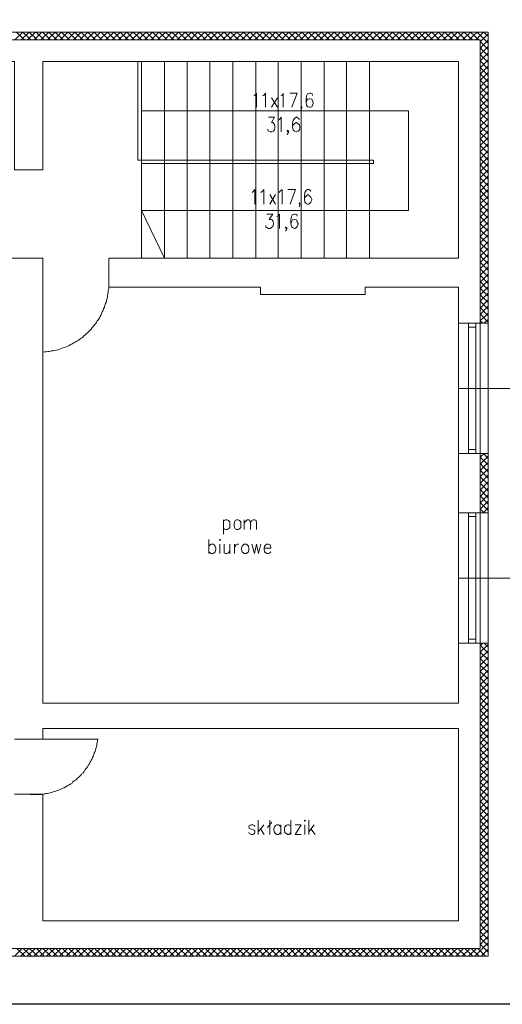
# Model space of a CAD drawing. Header units: centimetres. Extents: x -16053 to 7031, y -7778 to 254.
# Tile 196 of 256: x 361 to 1029, y -6457 to -5095. Entities that reach past the tile are written whole.
import ezdxf

# ---------------------------------------------------------------- set-up
doc = ezdxf.new("R2010")
doc.units = ezdxf.units.CM
doc.header["$MEASUREMENT"] = 0
doc.layers.add('konstrukcja', color=250, linetype='CONTINUOUS', lineweight=15)
doc.layers.add('OPISY ELEKTRYCZNE', color=120, linetype='CONTINUOUS')

msp = doc.modelspace()

# ---------------------------------------------------------------- linework, layer by layer
at = {"layer": 'konstrukcja', "linetype": 'Continuous'}
for points in [[(998.033, -5112.309), (1009.209, -5112.309), (1009.209, -6390.544), (-1343.732, -6390.544), (-1343.732, -5112.309), (-1333.144, -5112.309), (998.033, -5112.309), (1009.209, -5112.309)], [(353.915, -5122.897), (365.091, -5112.309)], [(367.444, -5122.897), (356.268, -5112.309)], [(362.739, -5122.897), (373.915, -5112.309)], [(376.268, -5122.897), (365.091, -5112.309)], [(371.562, -5122.897), (382.739, -5112.309)], [(385.091, -5122.897), (373.915, -5112.309)], [(380.974, -5122.897), (391.562, -5112.309)], [(394.503, -5122.897), (383.327, -5112.309)], [(389.797, -5122.897), (400.974, -5112.309)], [(403.327, -5122.897), (392.15, -5112.309)], [(399.209, -5122.897), (409.797, -5112.309)], [(412.15, -5122.897), (400.974, -5112.309)], [(408.033, -5122.897), (418.621, -5112.309)], [(420.974, -5122.897), (409.797, -5112.309)], [(416.856, -5122.897), (427.444, -5112.309)], [(429.797, -5122.897), (418.621, -5112.309)], [(426.268, -5122.897), (436.856, -5112.309)], [(439.209, -5122.897), (428.033, -5112.309)], [(435.091, -5122.897), (445.68, -5112.309)], [(448.033, -5122.897), (436.856, -5112.309)], [(443.915, -5122.897), (455.091, -5112.309)], [(456.856, -5122.897), (445.68, -5112.309)], [(452.739, -5122.897), (463.915, -5112.309)], [(465.68, -5122.897), (455.091, -5112.309)], [(461.562, -5122.897), (472.739, -5112.309)], [(474.503, -5122.897), (463.915, -5112.309)], [(470.974, -5122.897), (482.15, -5112.309)], [(483.915, -5122.897), (473.327, -5112.309)], [(479.797, -5122.897), (490.974, -5112.309)], [(492.739, -5122.897), (482.15, -5112.309)], [(488.621, -5122.897), (499.797, -5112.309)], [(501.562, -5122.897), (490.974, -5112.309)], [(497.444, -5122.897), (508.621, -5112.309)], [(510.974, -5122.897), (499.797, -5112.309)], [(506.268, -5122.897), (517.444, -5112.309)], [(519.797, -5122.897), (509.209, -5112.309)], [(515.68, -5122.897), (526.856, -5112.309)], [(529.209, -5122.897), (518.033, -5112.309)], [(524.503, -5122.897), (535.68, -5112.309)], [(538.033, -5122.897), (526.856, -5112.309)], [(533.327, -5122.897), (544.503, -5112.309)], [(546.856, -5122.897), (535.68, -5112.309)], [(542.739, -5122.897), (553.327, -5112.309)], [(555.68, -5122.897), (544.503, -5112.309)], [(551.562, -5122.897), (562.739, -5112.309)], [(565.091, -5122.897), (553.915, -5112.309)], [(560.974, -5122.897), (571.562, -5112.309)], [(573.915, -5122.897), (562.739, -5112.309)], [(569.797, -5122.897), (580.386, -5112.309)], [(582.739, -5122.897), (571.562, -5112.309)], [(578.621, -5122.897), (589.797, -5112.309)], [(591.562, -5122.897), (580.386, -5112.309)], [(587.444, -5122.897), (598.621, -5112.309)], [(600.386, -5122.897), (589.797, -5112.309)], [(596.856, -5122.897), (607.444, -5112.309)], [(609.797, -5122.897), (598.621, -5112.309)], [(605.68, -5122.897), (616.856, -5112.309)], [(618.621, -5122.897), (607.444, -5112.309)], [(614.503, -5122.897), (625.68, -5112.309)], [(627.444, -5122.897), (616.856, -5112.309)], [(623.327, -5122.897), (634.503, -5112.309)], [(636.268, -5122.897), (625.68, -5112.309)], [(632.15, -5122.897), (643.327, -5112.309)], [(645.68, -5122.897), (635.091, -5112.309)], [(641.562, -5122.897), (652.739, -5112.309)], [(654.503, -5122.897), (643.915, -5112.309)], [(650.386, -5122.897), (661.562, -5112.309)], [(663.915, -5122.897), (652.739, -5112.309)], [(659.209, -5122.897), (670.386, -5112.309)], [(672.739, -5122.897), (661.562, -5112.309)], [(668.033, -5122.897), (679.209, -5112.309)], [(681.562, -5122.897), (670.386, -5112.309)], [(677.444, -5122.897), (688.621, -5112.309)], [(690.974, -5122.897), (679.797, -5112.309)], [(686.268, -5122.897), (697.444, -5112.309)], [(699.797, -5122.897), (688.621, -5112.309)], [(695.68, -5122.897), (706.268, -5112.309)], [(708.621, -5122.897), (697.444, -5112.309)], [(704.503, -5122.897), (715.091, -5112.309)], [(717.444, -5122.897), (706.268, -5112.309)], [(713.327, -5122.897), (723.915, -5112.309)], [(726.268, -5122.897), (715.091, -5112.309)], [(722.739, -5122.897), (733.327, -5112.309)], [(735.68, -5122.897), (724.503, -5112.309)], [(731.562, -5122.897), (742.15, -5112.309)], [(744.503, -5122.897), (733.327, -5112.309)], [(740.386, -5122.897), (751.562, -5112.309)], [(753.327, -5122.897), (742.15, -5112.309)], [(749.209, -5122.897), (760.386, -5112.309)], [(762.15, -5122.897), (751.562, -5112.309)], [(758.033, -5122.897), (769.209, -5112.309)], [(771.562, -5122.897), (760.386, -5112.309)], [(767.444, -5122.897), (778.621, -5112.309)], [(780.386, -5122.897), (769.797, -5112.309)], [(776.268, -5122.897), (787.444, -5112.309)], [(789.209, -5122.897), (778.621, -5112.309)], [(785.091, -5122.897), (796.268, -5112.309)], [(798.033, -5122.897), (787.444, -5112.309)], [(793.915, -5122.897), (805.091, -5112.309)], [(807.444, -5122.897), (796.268, -5112.309)], [(803.327, -5122.897), (814.503, -5112.309)], [(816.268, -5122.897), (805.68, -5112.309)], [(812.15, -5122.897), (823.327, -5112.309)], [(825.68, -5122.897), (814.503, -5112.309)], [(820.974, -5122.897), (832.15, -5112.309)], [(834.503, -5122.897), (823.327, -5112.309)], [(829.797, -5122.897), (840.974, -5112.309)], [(843.327, -5122.897), (832.15, -5112.309)], [(839.209, -5122.897), (849.797, -5112.309)], [(852.15, -5122.897), (840.974, -5112.309)], [(848.033, -5122.897), (859.209, -5112.309)], [(861.562, -5122.897), (850.386, -5112.309)], [(857.444, -5122.897), (868.033, -5112.309)], [(870.386, -5122.897), (859.209, -5112.309)], [(866.268, -5122.897), (876.856, -5112.309)], [(879.209, -5122.897), (868.033, -5112.309)], [(875.091, -5122.897), (886.268, -5112.309)], [(888.033, -5122.897), (876.856, -5112.309)], [(883.915, -5122.897), (895.091, -5112.309)], [(897.444, -5122.897), (886.268, -5112.309)], [(893.327, -5122.897), (903.915, -5112.309)], [(906.268, -5122.897), (895.091, -5112.309)], [(902.15, -5122.897), (913.327, -5112.309)], [(915.091, -5122.897), (903.915, -5112.309)], [(910.974, -5122.897), (922.15, -5112.309)], [(923.915, -5122.897), (913.327, -5112.309)], [(919.797, -5122.897), (930.974, -5112.309)], [(932.739, -5122.897), (922.15, -5112.309)], [(929.209, -5122.897), (940.386, -5112.309)], [(942.15, -5122.897), (931.562, -5112.309)], [(938.033, -5122.897), (949.209, -5112.309)], [(950.974, -5122.897), (940.386, -5112.309)], [(946.856, -5122.897), (958.033, -5112.309)], [(960.386, -5122.897), (949.209, -5112.309)], [(955.68, -5122.897), (966.856, -5112.309)], [(969.209, -5122.897), (958.033, -5112.309)], [(964.503, -5122.897), (975.68, -5112.309)], [(978.033, -5122.897), (967.444, -5112.309)], [(973.915, -5122.897), (985.091, -5112.309)], [(987.444, -5122.897), (976.268, -5112.309)], [(982.739, -5122.897), (993.915, -5112.309)], [(996.268, -5122.897), (985.091, -5112.309)], [(992.15, -5122.897), (1002.739, -5112.309)], [(1009.209, -5127.603), (993.915, -5112.309)], [(998.033, -5125.838), (1009.209, -5114.662)], [(1009.209, -5118.191), (1002.739, -5112.309)], [(998.033, -5122.897), (159.797, -5122.897)], [(998.033, -5515.25), (998.033, -5122.897)], [(998.033, -5134.662), (1009.209, -5123.486)], [(1009.209, -5136.427), (998.033, -5125.25)], [(998.033, -5143.486), (1009.209, -5132.309)], [(1009.209, -5145.25), (998.033, -5134.074)], [(998.033, -5152.309), (1009.209, -5141.133)], [(1009.209, -5154.662), (998.033, -5143.486)], [(968.033, -5152.897), (392.739, -5152.897), (392.739, -5302.897), (353.327, -5302.897), (353.327, -5152.897), (159.797, -5152.897)], [(968.033, -5152.897), (968.033, -5425.25), (483.915, -5425.25), (483.915, -5465.25), (693.915, -5465.25), (693.915, -5475.25), (839.209, -5475.25), (839.209, -5465.25), (968.033, -5465.25), (968.033, -5515.25)], [(524.503, -5152.897), (524.503, -5289.368), (845.091, -5289.368), (529.209, -5289.368)], [(560.974, -5425.25), (529.209, -5425.25), (529.209, -5152.897)], [(592.739, -5425.25), (560.974, -5425.25), (560.974, -5152.897)], [(560.974, -5152.897), (560.974, -5289.368)], [(623.915, -5425.25), (592.739, -5425.25), (592.739, -5152.897)], [(655.68, -5425.25), (623.915, -5425.25), (623.915, -5152.897)], [(687.444, -5425.25), (655.68, -5425.25), (655.68, -5152.897)], [(718.621, -5425.25), (687.444, -5425.25), (687.444, -5152.897)], [(750.386, -5425.25), (718.621, -5425.25), (718.621, -5152.897)], [(782.15, -5425.25), (750.386, -5425.25), (750.386, -5152.897)], [(813.327, -5425.25), (782.15, -5425.25), (782.15, -5152.897)], [(845.091, -5152.897), (845.091, -5425.25), (813.327, -5425.25), (813.327, -5152.897)], [(998.033, -5161.721), (1009.209, -5150.544)], [(1009.209, -5163.486), (998.033, -5152.309)], [(998.033, -5170.544), (1009.209, -5159.368)], [(1009.209, -5172.309), (998.033, -5161.133)], [(998.033, -5179.368), (1009.209, -5168.191)], [(1009.209, -5181.133), (998.033, -5169.956)], [(998.033, -5188.191), (1009.209, -5177.015)], [(1009.209, -5189.956), (998.033, -5178.78)], [(998.033, -5197.015), (1009.209, -5186.427)], [(1009.209, -5199.368), (998.033, -5188.191)], [(685.091, -5200.544), (686.268, -5199.956), (688.621, -5197.015), (688.621, -5216.427)], [(696.856, -5200.544), (698.621, -5199.956), (700.974, -5197.015), (700.974, -5216.427)], [(722.15, -5200.544), (723.915, -5199.956), (725.68, -5197.015), (725.68, -5216.427)], [(734.503, -5197.015), (745.091, -5197.015), (737.444, -5216.427)], [(766.268, -5199.956), (765.68, -5197.603), (763.327, -5197.015), (762.15, -5197.015), (759.209, -5197.603), (758.033, -5200.544), (757.444, -5205.25), (757.444, -5209.956), (758.033, -5213.486), (759.209, -5215.838), (762.15, -5216.427), (762.739, -5216.427), (765.091, -5215.838), (766.268, -5213.486), (766.856, -5211.133), (766.856, -5209.956), (766.268, -5207.603), (765.091, -5205.25), (762.739, -5204.662), (762.15, -5204.662), (759.209, -5205.25), (758.033, -5207.603), (757.444, -5209.956)], [(998.033, -5206.427), (1009.209, -5195.25)], [(1009.209, -5208.191), (998.033, -5197.015)], [(709.209, -5216.427), (717.444, -5203.486)], [(717.444, -5216.427), (709.209, -5203.486)], [(751.562, -5215.838), (750.386, -5216.427), (749.797, -5215.838), (750.386, -5215.25), (751.562, -5215.838), (751.562, -5217.603), (750.386, -5219.368), (749.797, -5220.544)], [(998.033, -5215.25), (1009.209, -5204.662)], [(1009.209, -5217.015), (998.033, -5205.838)], [(998.033, -5224.074), (1009.209, -5213.486)], [(1009.209, -5225.838), (998.033, -5215.25)], [(529.209, -5221.133), (899.209, -5221.133)], [(560.974, -5425.25), (529.209, -5359.368), (899.209, -5359.368), (899.209, -5221.133)], [(705.091, -5229.956), (713.327, -5229.956), (709.209, -5237.603), (710.974, -5237.603), (712.739, -5239.368), (713.327, -5239.956), (713.915, -5242.897), (713.915, -5244.662), (713.327, -5247.603), (712.15, -5249.368), (709.797, -5250.544), (707.444, -5250.544), (705.091, -5249.368), (704.503, -5248.191), (703.327, -5247.015)], [(718.621, -5234.074), (720.386, -5233.486), (722.739, -5229.956), (722.739, -5250.544)], [(748.033, -5233.486), (746.856, -5231.721), (744.503, -5229.956), (743.327, -5229.956), (740.974, -5231.721), (739.209, -5234.074), (738.621, -5239.368), (738.621, -5244.074), (739.209, -5247.603), (740.974, -5249.368), (743.327, -5250.544), (743.915, -5250.544), (746.268, -5249.368), (748.033, -5247.603), (748.621, -5244.662), (748.621, -5244.074), (748.033, -5240.544), (746.268, -5239.368), (743.915, -5237.603), (743.327, -5237.603), (740.974, -5239.368), (739.209, -5240.544), (738.621, -5244.074)], [(998.033, -5233.486), (1009.209, -5222.309)], [(1009.209, -5234.662), (998.033, -5224.074)], [(998.033, -5242.309), (1009.209, -5231.721)], [(1009.209, -5244.074), (998.033, -5233.486)], [(998.033, -5251.133), (1009.209, -5240.544)], [(1009.209, -5252.897), (998.033, -5242.309)], [(732.739, -5249.368), (731.562, -5250.544), (730.974, -5249.368), (731.562, -5248.191), (732.739, -5249.368), (732.739, -5251.133), (731.562, -5252.897), (730.974, -5254.662)], [(998.033, -5260.544), (1009.209, -5249.368)], [(1009.209, -5261.721), (998.033, -5251.133)], [(998.033, -5269.368), (1009.209, -5258.191)], [(1009.209, -5271.133), (998.033, -5259.956)], [(998.033, -5278.191), (1009.209, -5267.015)], [(1009.209, -5279.956), (998.033, -5269.368)], [(998.033, -5287.603), (1009.209, -5276.427)], [(1009.209, -5289.368), (998.033, -5278.191)], [(845.091, -5289.368), (850.386, -5289.368), (850.386, -5294.074), (529.209, -5294.074)], [(845.091, -5425.25), (845.091, -5294.074)], [(998.033, -5296.427), (1009.209, -5285.25)], [(1009.209, -5298.191), (998.033, -5287.015)], [(998.033, -5305.25), (1009.209, -5294.074)], [(1009.209, -5307.015), (998.033, -5295.838)], [(998.033, -5314.074), (1009.209, -5302.897)], [(1009.209, -5315.838), (998.033, -5304.662)], [(998.033, -5322.897), (1009.209, -5311.721)], [(1009.209, -5325.25), (998.033, -5314.074)], [(998.033, -5332.309), (1009.209, -5321.133)], [(1009.209, -5334.074), (998.033, -5322.897)], [(682.739, -5334.074), (683.915, -5332.897), (686.268, -5329.956), (686.268, -5350.544)], [(694.503, -5334.074), (696.268, -5332.897), (698.621, -5329.956), (698.621, -5350.544)], [(706.856, -5350.544), (715.091, -5337.015)], [(715.091, -5350.544), (706.856, -5337.015)], [(719.797, -5334.074), (720.974, -5332.897), (723.915, -5329.956), (723.915, -5350.544)], [(732.15, -5329.956), (742.739, -5329.956), (735.091, -5350.544)], [(763.915, -5332.897), (763.327, -5331.721), (760.974, -5329.956), (759.209, -5329.956), (757.444, -5331.721), (755.68, -5334.074), (755.091, -5339.368), (755.091, -5343.486), (755.68, -5347.603), (757.444, -5349.368), (759.209, -5350.544), (760.386, -5350.544), (762.15, -5349.368), (763.915, -5347.603), (765.091, -5344.662), (765.091, -5343.486), (763.915, -5340.544), (762.15, -5339.368), (760.386, -5337.603), (759.209, -5337.603), (757.444, -5339.368), (755.68, -5340.544), (755.091, -5343.486)], [(998.033, -5341.133), (1009.209, -5329.956)], [(1009.209, -5342.897), (998.033, -5331.721)], [(748.621, -5349.368), (748.033, -5350.544), (747.444, -5349.368), (748.033, -5348.191), (748.621, -5349.368), (748.621, -5351.133), (748.033, -5352.897), (747.444, -5354.074)], [(998.033, -5349.956), (1009.209, -5339.368)], [(1009.209, -5351.721), (998.033, -5340.544)], [(998.033, -5358.78), (1009.209, -5348.191)], [(1009.209, -5360.544), (998.033, -5349.956)], [(702.739, -5364.074), (710.974, -5364.074), (706.268, -5371.721), (709.209, -5371.721), (710.386, -5372.309), (710.974, -5373.486), (712.15, -5376.427), (712.15, -5378.191), (710.974, -5381.133), (709.209, -5382.897), (707.444, -5384.074), (705.091, -5384.074), (702.739, -5382.897), (701.562, -5382.309), (701.562, -5379.956)], [(716.856, -5367.603), (718.033, -5367.015), (720.386, -5364.074), (720.386, -5384.074)], [(745.091, -5367.015), (744.503, -5364.662), (742.15, -5364.074), (740.974, -5364.074), (738.621, -5364.662), (736.856, -5367.603), (736.268, -5372.309), (736.268, -5377.015), (736.856, -5381.133), (738.621, -5382.897), (740.974, -5384.074), (741.562, -5384.074), (743.915, -5382.897), (745.091, -5381.133), (746.268, -5378.191), (746.268, -5377.015), (745.091, -5374.662), (743.915, -5372.309), (741.562, -5371.721), (740.974, -5371.721), (738.621, -5372.309), (736.856, -5374.662), (736.268, -5377.015)], [(998.033, -5368.191), (1009.209, -5357.015)], [(1009.209, -5369.956), (998.033, -5358.78)], [(998.033, -5377.015), (1009.209, -5366.427)], [(1009.209, -5378.78), (998.033, -5367.603)], [(998.033, -5385.838), (1009.209, -5375.25)], [(1009.209, -5387.603), (998.033, -5377.015)], [(730.386, -5382.897), (729.209, -5384.074), (728.621, -5382.897), (729.209, -5382.309), (730.386, -5382.897), (730.386, -5384.662), (729.209, -5387.015), (728.621, -5387.603)], [(998.033, -5395.25), (1009.209, -5384.074)], [(1009.209, -5396.427), (998.033, -5385.838)], [(998.033, -5404.074), (1009.209, -5392.897)], [(1009.209, -5405.838), (998.033, -5395.25)], [(998.033, -5413.486), (1009.209, -5402.309)], [(1009.209, -5414.662), (998.033, -5404.074)], [(998.033, -5422.309), (1009.209, -5411.133)], [(1009.209, -5424.074), (998.033, -5412.897)], [(998.033, -5431.133), (1009.209, -5419.956)], [(40.974, -5425.25), (392.739, -5425.25)], [(968.033, -6040.544), (392.739, -6040.544), (392.739, -5425.25)], [(1009.209, -5432.897), (998.033, -5421.721)], [(998.033, -5439.956), (1009.209, -5428.78)], [(1009.209, -5441.721), (998.033, -5430.544)], [(998.033, -5448.78), (1009.209, -5437.603)], [(1009.209, -5451.133), (998.033, -5439.956)], [(998.033, -5458.191), (1009.209, -5447.015)], [(392.739, -5555.25), (395.091, -5554.662), (397.444, -5554.662), (399.797, -5554.074), (402.15, -5554.074), (404.503, -5553.486), (406.856, -5553.486), (409.209, -5552.897), (411.562, -5552.309), (413.915, -5551.721), (416.268, -5551.133), (418.621, -5549.956), (420.386, -5549.368), (422.739, -5548.78), (425.091, -5547.603), (427.444, -5547.015), (429.209, -5545.838), (431.562, -5544.662), (433.327, -5543.486), (435.68, -5542.309), (437.444, -5541.133), (439.797, -5539.956), (441.562, -5538.78), (443.327, -5537.603), (445.68, -5535.838), (447.444, -5534.662), (449.209, -5532.897), (450.974, -5531.721), (452.739, -5529.956), (454.503, -5528.191), (456.268, -5526.427), (458.033, -5525.25), (459.797, -5523.486), (460.974, -5521.133), (462.739, -5519.368), (463.915, -5517.603), (465.68, -5515.838), (466.856, -5514.074), (468.033, -5511.721), (469.797, -5509.956), (470.974, -5507.603), (472.15, -5505.838), (473.327, -5503.486), (473.915, -5501.721), (475.091, -5499.368), (476.268, -5497.603), (476.856, -5495.25), (478.033, -5492.897), (478.621, -5490.544), (479.209, -5488.78), (480.386, -5486.427), (480.974, -5484.074), (481.562, -5481.721), (482.15, -5479.368), (482.15, -5477.015), (482.739, -5474.662), (483.327, -5472.309), (483.327, -5469.956), (483.915, -5467.603), (483.915, -5465.25), (483.915, -5462.897), (483.915, -5460.544), (483.915, -5458.191), (483.915, -5455.838), (483.915, -5453.486)], [(1009.209, -5459.956), (998.033, -5448.78)], [(998.033, -5467.015), (1009.209, -5455.838)], [(1009.209, -5468.78), (998.033, -5457.603)], [(392.739, -5465.25), (392.739, -5555.25)], [(998.033, -5475.838), (1009.209, -5464.662)], [(1009.209, -5477.603), (998.033, -5466.427)], [(998.033, -5484.662), (1009.209, -5473.486)], [(1009.209, -5486.427), (998.033, -5475.838)], [(998.033, -5494.074), (1009.209, -5482.897)], [(1009.209, -5495.838), (998.033, -5484.662)], [(998.033, -5502.897), (1009.209, -5491.721)], [(1009.209, -5504.662), (998.033, -5493.486)], [(998.033, -5511.721), (1009.209, -5501.133)], [(1009.209, -5513.486), (998.033, -5502.309)], [(998.033, -5515.25), (968.033, -5515.25)], [(968.033, -5695.25), (968.033, -5515.25)], [(982.15, -5520.544), (992.15, -5520.544), (992.15, -5515.25), (982.15, -5515.25), (982.15, -5520.544)], [(1002.15, -5515.25), (998.033, -5511.721)], [(998.033, -5695.25), (998.033, -5515.25)], [(998.033, -5515.25), (1009.209, -5515.25)], [(1003.915, -5515.25), (1009.209, -5509.956)], [(992.15, -5695.25), (992.15, -5520.544), (982.15, -5520.544), (982.15, -5695.25)], [(1104.503, -5605.25), (968.033, -5605.25)], [(982.15, -5695.25), (992.15, -5695.25), (992.15, -5689.956), (982.15, -5689.956), (982.15, -5695.25)], [(998.033, -5695.25), (968.033, -5695.25)], [(968.033, -5695.25), (968.033, -5777.603)], [(998.033, -5777.603), (998.033, -5695.25)], [(998.033, -5700.544), (1003.915, -5695.25)], [(998.033, -5695.25), (1009.209, -5695.25)], [(998.033, -5709.956), (1009.209, -5698.78)], [(1009.209, -5711.133), (998.033, -5700.544)], [(1009.209, -5702.309), (1002.739, -5695.25)], [(998.033, -5718.78), (1009.209, -5707.603)], [(1009.209, -5720.544), (998.033, -5709.368)], [(998.033, -5727.603), (1009.209, -5716.427)], [(1009.209, -5729.368), (998.033, -5718.191)], [(998.033, -5736.427), (1009.209, -5725.25)], [(1009.209, -5738.191), (998.033, -5727.603)], [(998.033, -5745.838), (1009.209, -5734.662)], [(1009.209, -5747.603), (998.033, -5736.427)], [(998.033, -5754.662), (1009.209, -5743.486)], [(1009.209, -5756.427), (998.033, -5745.25)], [(998.033, -5763.486), (1009.209, -5752.309)], [(1009.209, -5765.25), (998.033, -5754.074)], [(998.033, -5772.309), (1009.209, -5761.133)], [(1009.209, -5774.074), (998.033, -5762.897)], [(1003.915, -5777.603), (998.033, -5772.309)], [(1002.739, -5777.603), (1009.209, -5769.956)], [(642.739, -5787.015), (642.739, -5807.015)], [(642.739, -5789.956), (643.915, -5788.191), (645.68, -5787.015), (648.033, -5787.015), (649.797, -5788.191), (651.562, -5789.956), (651.562, -5792.897), (651.562, -5794.662), (651.562, -5797.603), (649.797, -5799.368), (648.033, -5800.544), (645.68, -5800.544), (643.915, -5799.368), (642.739, -5797.603)], [(660.974, -5787.015), (659.209, -5788.191), (658.033, -5789.956), (657.444, -5792.897), (657.444, -5794.662), (658.033, -5797.603), (659.209, -5799.368), (660.974, -5800.544), (663.327, -5800.544), (665.091, -5799.368), (666.856, -5797.603), (666.856, -5794.662), (666.856, -5792.897), (666.856, -5789.956), (665.091, -5788.191), (663.327, -5787.015), (660.974, -5787.015)], [(671.562, -5800.544), (671.562, -5787.015)], [(671.562, -5791.133), (674.503, -5788.191), (675.68, -5787.015), (678.033, -5787.015), (679.209, -5788.191), (680.386, -5791.133), (680.386, -5800.544)], [(680.386, -5791.133), (682.15, -5788.191), (683.915, -5787.015), (686.268, -5787.015), (688.033, -5788.191), (688.621, -5791.133), (688.621, -5800.544)], [(998.033, -5777.603), (968.033, -5777.603)], [(968.033, -5957.603), (968.033, -5777.603)], [(982.15, -5782.309), (992.15, -5782.309), (992.15, -5777.603), (982.15, -5777.603), (982.15, -5782.309)], [(992.15, -5957.603), (992.15, -5782.309), (982.15, -5782.309), (982.15, -5957.603)], [(998.033, -5957.603), (998.033, -5777.603)], [(998.033, -5777.603), (1009.209, -5777.603)], [(622.739, -5833.486), (622.739, -5814.074)], [(637.444, -5814.662), (638.033, -5815.838), (639.209, -5814.662), (638.033, -5814.074), (637.444, -5814.662)], [(622.739, -5823.486), (624.503, -5821.721), (625.68, -5820.544), (628.621, -5820.544), (629.797, -5821.721), (631.562, -5823.486), (632.15, -5826.427), (632.15, -5828.191), (631.562, -5831.133), (629.797, -5832.897), (628.621, -5833.486), (625.68, -5833.486), (624.503, -5832.897), (622.739, -5831.133)], [(638.033, -5820.544), (638.033, -5833.486)], [(643.915, -5820.544), (643.915, -5829.956), (643.915, -5832.897), (645.68, -5833.486), (648.033, -5833.486), (649.797, -5832.897), (651.562, -5829.956)], [(651.562, -5820.544), (651.562, -5833.486)], [(658.033, -5833.486), (658.033, -5820.544)], [(658.033, -5826.427), (659.209, -5823.486), (660.386, -5821.721), (662.15, -5820.544), (663.915, -5820.544)], [(671.562, -5820.544), (670.386, -5821.721), (668.621, -5823.486), (668.033, -5826.427), (668.033, -5828.191), (668.621, -5831.133), (670.386, -5832.897), (671.562, -5833.486), (674.503, -5833.486), (675.68, -5832.897), (677.444, -5831.133), (678.033, -5828.191), (678.033, -5826.427), (677.444, -5823.486), (675.68, -5821.721), (674.503, -5820.544), (671.562, -5820.544)], [(682.15, -5820.544), (685.68, -5833.486), (688.621, -5820.544), (691.562, -5833.486), (694.503, -5820.544)], [(699.209, -5826.427), (708.621, -5826.427), (708.621, -5824.662), (707.444, -5822.309), (706.856, -5821.721), (705.091, -5820.544), (702.739, -5820.544), (701.562, -5821.721), (699.797, -5823.486), (699.209, -5826.427), (699.209, -5828.191), (699.797, -5831.133), (701.562, -5832.897), (702.739, -5833.486), (705.091, -5833.486), (706.856, -5832.897), (708.621, -5831.133)], [(1104.503, -5867.603), (968.033, -5867.603)], [(998.033, -5957.603), (968.033, -5957.603)], [(968.033, -5957.603), (968.033, -6040.544)], [(970.386, -6379.956), (998.033, -6379.956), (998.033, -5957.603)], [(982.15, -5957.603), (992.15, -5957.603), (992.15, -5952.309), (982.15, -5952.309), (982.15, -5957.603)], [(998.033, -5961.133), (1002.15, -5957.603)], [(998.033, -5957.603), (1009.209, -5957.603)], [(998.033, -5969.956), (1009.209, -5959.368)], [(1009.209, -5971.721), (998.033, -5960.544)], [(1009.209, -5962.897), (1003.915, -5957.603)], [(998.033, -5978.78), (1009.209, -5968.191)], [(1009.209, -5980.544), (998.033, -5969.956)], [(998.033, -5988.191), (1009.209, -5977.015)], [(1009.209, -5989.956), (998.033, -5978.78)], [(998.033, -5997.015), (1009.209, -5986.427)], [(1009.209, -5998.78), (998.033, -5988.191)], [(998.033, -6006.427), (1009.209, -5995.25)], [(1009.209, -6007.603), (998.033, -5997.015)], [(998.033, -6015.25), (1009.209, -6004.074)], [(1009.209, -6017.015), (998.033, -6005.838)], [(998.033, -6024.074), (1009.209, -6012.897)], [(1009.209, -6025.838), (998.033, -6014.662)], [(998.033, -6032.897), (1009.209, -6021.721)], [(1009.209, -6034.662), (998.033, -6024.074)], [(998.033, -6042.309), (1009.209, -6031.133)], [(1009.209, -6044.074), (998.033, -6032.897)], [(998.033, -6051.133), (1009.209, -6039.956)], [(1009.209, -6052.897), (998.033, -6041.721)], [(998.033, -6059.956), (1009.209, -6048.78)], [(1009.209, -6061.721), (998.033, -6050.544)], [(998.033, -6068.78), (1009.209, -6057.603)], [(1009.209, -6070.544), (998.033, -6059.368)], [(998.033, -6077.603), (1009.209, -6067.015)], [(1009.209, -6079.956), (998.033, -6068.78)], [(392.739, -6075.838), (392.739, -6090.544), (353.327, -6090.544)], [(392.739, -6166.427), (392.739, -6341.721), (968.033, -6341.721), (968.033, -6075.838), (392.739, -6075.838)], [(998.033, -6087.015), (1009.209, -6075.838)], [(1009.209, -6088.78), (998.033, -6077.603)], [(998.033, -6095.838), (1009.209, -6084.662)], [(1009.209, -6097.603), (998.033, -6086.427)], [(372.739, -6166.427), (375.091, -6167.015), (376.856, -6167.015), (379.209, -6167.015), (381.562, -6167.015), (383.915, -6167.015), (385.68, -6167.015), (388.033, -6167.015), (390.386, -6167.015), (392.15, -6166.427), (394.503, -6166.427), (396.268, -6165.838), (398.621, -6165.838), (400.974, -6165.25), (402.739, -6164.662), (405.091, -6164.074), (406.856, -6163.486), (408.621, -6162.897), (410.974, -6162.309), (412.739, -6161.721), (415.091, -6161.133), (416.856, -6159.956), (418.621, -6159.368), (420.386, -6158.191), (422.15, -6157.603), (424.503, -6156.427), (426.268, -6155.25), (428.033, -6154.074), (429.797, -6153.486), (431.562, -6152.309), (433.327, -6151.133), (434.503, -6149.368), (436.268, -6148.191), (438.033, -6147.015), (439.797, -6145.838), (440.974, -6144.074), (442.739, -6142.897), (443.915, -6141.721), (445.68, -6139.956), (446.856, -6138.191), (448.621, -6137.015), (449.797, -6135.25), (450.974, -6133.486), (452.15, -6131.721), (453.327, -6130.544), (454.503, -6128.78), (455.68, -6127.015), (456.856, -6125.25), (458.033, -6122.897), (459.209, -6121.133), (459.797, -6119.368), (460.974, -6117.603), (461.562, -6115.838), (462.739, -6113.486), (463.327, -6111.721), (463.915, -6109.368), (465.091, -6107.603), (465.68, -6105.838), (466.268, -6103.486), (466.856, -6101.133), (467.444, -6099.368), (467.444, -6097.015), (468.033, -6094.662), (468.621, -6092.897), (468.621, -6090.544)], [(392.739, -6090.544), (469.209, -6090.544)], [(998.033, -6104.662), (1009.209, -6094.074)], [(1009.209, -6106.427), (998.033, -6095.25)], [(998.033, -6113.486), (1009.209, -6102.897)], [(1009.209, -6115.838), (998.033, -6104.662)], [(998.033, -6122.897), (1009.209, -6112.309)], [(1009.209, -6124.662), (998.033, -6113.486)], [(998.033, -6131.721), (1009.209, -6121.133)], [(1009.209, -6133.486), (998.033, -6122.897)], [(998.033, -6140.544), (1009.209, -6129.956)], [(1009.209, -6142.309), (998.033, -6131.721)], [(998.033, -6149.956), (1009.209, -6138.78)], [(1009.209, -6151.133), (998.033, -6140.544)], [(998.033, -6158.78), (1009.209, -6147.603)], [(1009.209, -6160.544), (998.033, -6149.956)], [(353.327, -6166.427), (392.739, -6166.427)], [(998.033, -6168.191), (1009.209, -6157.015)], [(1009.209, -6169.368), (998.033, -6158.78)], [(998.033, -6177.015), (1009.209, -6165.838)], [(1009.209, -6178.78), (998.033, -6167.603)], [(998.033, -6185.838), (1009.209, -6174.662)], [(1009.209, -6187.603), (998.033, -6176.427)], [(998.033, -6194.662), (1009.209, -6183.486)], [(1009.209, -6196.427), (998.033, -6185.25)], [(998.033, -6204.074), (1009.209, -6192.897)], [(1009.209, -6205.838), (998.033, -6194.662)], [(686.268, -6211.721), (685.68, -6209.956), (683.327, -6208.78), (680.974, -6208.78), (678.621, -6209.956), (678.033, -6211.721), (678.621, -6213.486), (680.386, -6214.662), (683.915, -6215.838), (685.68, -6216.427), (686.268, -6218.78), (686.268, -6219.368), (685.68, -6221.133), (683.327, -6222.309), (680.974, -6222.309), (678.621, -6221.133), (678.033, -6219.368)], [(690.974, -6222.309), (690.974, -6202.309)], [(698.621, -6208.78), (690.974, -6218.78)], [(703.915, -6212.897), (709.797, -6205.25)], [(706.856, -6202.309), (706.856, -6222.309)], [(722.15, -6211.721), (720.386, -6209.956), (719.209, -6208.78), (716.856, -6208.78), (715.091, -6209.956), (713.327, -6211.721), (712.739, -6214.662), (712.739, -6216.427), (713.327, -6219.368), (715.091, -6221.133), (716.856, -6222.309), (719.209, -6222.309), (720.386, -6221.133), (722.15, -6219.368)], [(722.15, -6208.78), (722.15, -6222.309)], [(736.268, -6211.721), (735.091, -6209.956), (733.327, -6208.78), (731.562, -6208.78), (729.797, -6209.956), (728.033, -6211.721), (727.444, -6214.662), (727.444, -6216.427), (728.033, -6219.368), (729.797, -6221.133), (731.562, -6222.309), (733.327, -6222.309), (735.091, -6221.133), (736.268, -6219.368)], [(736.268, -6202.309), (736.268, -6222.309)], [(742.15, -6208.78), (750.386, -6208.78), (742.15, -6222.309), (750.386, -6222.309)], [(754.503, -6203.486), (755.68, -6204.074), (756.268, -6203.486), (755.68, -6202.309), (754.503, -6203.486)], [(755.68, -6208.78), (755.68, -6222.309)], [(760.974, -6222.309), (760.974, -6202.309)], [(768.621, -6208.78), (760.974, -6218.78)], [(998.033, -6212.897), (1009.209, -6201.721)], [(1009.209, -6214.662), (998.033, -6203.486)], [(998.033, -6221.721), (1009.209, -6210.544)], [(693.915, -6214.662), (699.209, -6222.309)], [(763.915, -6214.662), (769.797, -6222.309)], [(1009.209, -6223.486), (998.033, -6212.309)], [(998.033, -6230.544), (1009.209, -6219.368)], [(1009.209, -6232.309), (998.033, -6221.133)], [(998.033, -6239.368), (1009.209, -6228.78)], [(1009.209, -6241.721), (998.033, -6230.544)], [(998.033, -6248.78), (1009.209, -6237.603)], [(1009.209, -6250.544), (998.033, -6239.368)], [(998.033, -6257.603), (1009.209, -6246.427)], [(1009.209, -6259.368), (998.033, -6248.191)], [(998.033, -6266.427), (1009.209, -6255.838)], [(1009.209, -6268.191), (998.033, -6257.015)], [(998.033, -6275.25), (1009.209, -6264.662)], [(1009.209, -6277.015), (998.033, -6266.427)], [(998.033, -6284.662), (1009.209, -6273.486)], [(1009.209, -6286.427), (998.033, -6275.25)], [(998.033, -6293.486), (1009.209, -6282.897)], [(1009.209, -6295.25), (998.033, -6284.662)], [(998.033, -6302.897), (1009.209, -6291.721)], [(1009.209, -6304.074), (998.033, -6293.486)], [(998.033, -6311.721), (1009.209, -6300.544)], [(1009.209, -6313.486), (998.033, -6302.309)], [(998.033, -6320.544), (1009.209, -6309.368)], [(1009.209, -6322.309), (998.033, -6311.721)], [(998.033, -6329.956), (1009.209, -6318.78)], [(1009.209, -6331.133), (998.033, -6320.544)], [(998.033, -6338.78), (1009.209, -6327.603)], [(1009.209, -6340.544), (998.033, -6329.368)], [(998.033, -6347.603), (1009.209, -6336.427)], [(1009.209, -6349.368), (998.033, -6338.191)], [(998.033, -6356.427), (1009.209, -6345.25)], [(1009.209, -6358.191), (998.033, -6347.015)], [(998.033, -6365.25), (1009.209, -6354.074)], [(1009.209, -6367.603), (998.033, -6356.427)], [(990.974, -6390.544), (1009.209, -6372.309)], [(998.033, -6374.662), (1009.209, -6363.486)], [(1009.209, -6376.427), (998.033, -6365.25)], [(1009.209, -6385.25), (998.033, -6374.074)], [(159.797, -6379.956), (998.033, -6379.956)], [(353.327, -6390.544), (363.915, -6379.956)], [(368.033, -6390.544), (356.856, -6379.956)], [(362.15, -6390.544), (373.327, -6379.956)], [(376.856, -6390.544), (365.68, -6379.956)], [(370.974, -6390.544), (382.15, -6379.956)], [(385.68, -6390.544), (374.503, -6379.956)], [(380.386, -6390.544), (391.562, -6379.956)], [(394.503, -6390.544), (383.915, -6379.956)], [(389.209, -6390.544), (400.386, -6379.956)], [(403.915, -6390.544), (392.739, -6379.956)], [(398.033, -6390.544), (409.209, -6379.956)], [(412.739, -6390.544), (402.15, -6379.956)], [(406.856, -6390.544), (418.033, -6379.956)], [(421.562, -6390.544), (410.974, -6379.956)], [(415.68, -6390.544), (426.856, -6379.956)], [(430.974, -6390.544), (419.797, -6379.956)], [(425.091, -6390.544), (436.268, -6379.956)], [(439.797, -6390.544), (428.621, -6379.956)], [(433.915, -6390.544), (445.091, -6379.956)], [(448.621, -6390.544), (438.033, -6379.956)], [(442.739, -6390.544), (453.915, -6379.956)], [(458.033, -6390.544), (446.856, -6379.956)], [(452.15, -6390.544), (462.739, -6379.956)], [(466.856, -6390.544), (455.68, -6379.956)], [(460.974, -6390.544), (472.15, -6379.956)], [(475.68, -6390.544), (464.503, -6379.956)], [(469.797, -6390.544), (480.974, -6379.956)], [(485.091, -6390.544), (473.915, -6379.956)], [(479.209, -6390.544), (489.797, -6379.956)], [(493.915, -6390.544), (482.739, -6379.956)], [(488.033, -6390.544), (498.621, -6379.956)], [(502.739, -6390.544), (491.562, -6379.956)], [(496.856, -6390.544), (508.033, -6379.956)], [(511.562, -6390.544), (500.386, -6379.956)], [(506.268, -6390.544), (516.856, -6379.956)], [(520.386, -6390.544), (509.209, -6379.956)], [(515.091, -6390.544), (526.268, -6379.956)], [(529.797, -6390.544), (518.621, -6379.956)], [(523.915, -6390.544), (535.091, -6379.956)], [(538.621, -6390.544), (527.444, -6379.956)], [(532.739, -6390.544), (543.915, -6379.956)], [(547.444, -6390.544), (536.856, -6379.956)], [(541.562, -6390.544), (552.739, -6379.956)], [(556.268, -6390.544), (545.68, -6379.956)], [(550.974, -6390.544), (562.15, -6379.956)], [(565.091, -6390.544), (554.503, -6379.956)], [(559.797, -6390.544), (570.974, -6379.956)], [(574.503, -6390.544), (563.915, -6379.956)], [(568.621, -6390.544), (579.797, -6379.956)], [(583.327, -6390.544), (572.739, -6379.956)], [(577.444, -6390.544), (588.621, -6379.956)], [(592.739, -6390.544), (581.562, -6379.956)], [(586.856, -6390.544), (598.033, -6379.956)], [(601.562, -6390.544), (590.386, -6379.956)], [(595.68, -6390.544), (606.856, -6379.956)], [(610.974, -6390.544), (599.797, -6379.956)], [(604.503, -6390.544), (615.68, -6379.956)], [(619.797, -6390.544), (608.621, -6379.956)], [(613.915, -6390.544), (624.503, -6379.956)], [(628.621, -6390.544), (617.444, -6379.956)], [(622.739, -6390.544), (633.327, -6379.956)], [(637.444, -6390.544), (626.268, -6379.956)], [(632.15, -6390.544), (642.739, -6379.956)], [(646.268, -6390.544), (635.091, -6379.956)], [(640.974, -6390.544), (651.562, -6379.956)], [(655.68, -6390.544), (644.503, -6379.956)], [(649.797, -6390.544), (660.386, -6379.956)], [(664.503, -6390.544), (653.327, -6379.956)], [(658.621, -6390.544), (669.797, -6379.956)], [(673.327, -6390.544), (662.15, -6379.956)], [(667.444, -6390.544), (678.621, -6379.956)], [(682.15, -6390.544), (670.974, -6379.956)], [(676.856, -6390.544), (688.033, -6379.956)], [(690.974, -6390.544), (680.386, -6379.956)], [(685.68, -6390.544), (696.856, -6379.956)], [(700.386, -6390.544), (689.209, -6379.956)], [(694.503, -6390.544), (705.68, -6379.956)], [(709.209, -6390.544), (698.621, -6379.956)], [(703.327, -6390.544), (714.503, -6379.956)], [(718.033, -6390.544), (707.444, -6379.956)], [(712.739, -6390.544), (723.915, -6379.956)], [(727.444, -6390.544), (716.268, -6379.956)], [(721.562, -6390.544), (732.739, -6379.956)], [(736.268, -6390.544), (725.68, -6379.956)], [(730.386, -6390.544), (741.562, -6379.956)], [(745.091, -6390.544), (734.503, -6379.956)], [(739.209, -6390.544), (750.386, -6379.956)], [(754.503, -6390.544), (743.327, -6379.956)], [(748.621, -6390.544), (759.209, -6379.956)], [(763.327, -6390.544), (752.15, -6379.956)], [(757.444, -6390.544), (768.621, -6379.956)], [(772.15, -6390.544), (760.974, -6379.956)], [(766.268, -6390.544), (777.444, -6379.956)], [(781.562, -6390.544), (770.386, -6379.956)], [(775.68, -6390.544), (786.268, -6379.956)], [(790.386, -6390.544), (779.209, -6379.956)], [(784.503, -6390.544), (795.091, -6379.956)], [(799.209, -6390.544), (788.033, -6379.956)], [(793.327, -6390.544), (804.503, -6379.956)], [(808.033, -6390.544), (796.856, -6379.956)], [(802.739, -6390.544), (813.327, -6379.956)], [(816.856, -6390.544), (805.68, -6379.956)], [(811.562, -6390.544), (822.739, -6379.956)], [(826.268, -6390.544), (815.091, -6379.956)], [(820.386, -6390.544), (831.562, -6379.956)], [(835.091, -6390.544), (823.915, -6379.956)], [(829.209, -6390.544), (840.386, -6379.956)], [(843.915, -6390.544), (833.327, -6379.956)], [(838.621, -6390.544), (849.797, -6379.956)], [(852.739, -6390.544), (842.15, -6379.956)], [(847.444, -6390.544), (858.621, -6379.956)], [(862.15, -6390.544), (850.974, -6379.956)], [(856.268, -6390.544), (867.444, -6379.956)], [(870.974, -6390.544), (860.386, -6379.956)], [(865.091, -6390.544), (876.268, -6379.956)], [(879.797, -6390.544), (869.209, -6379.956)], [(873.915, -6390.544), (885.091, -6379.956)], [(889.209, -6390.544), (878.033, -6379.956)], [(883.327, -6390.544), (894.503, -6379.956)], [(898.033, -6390.544), (886.856, -6379.956)], [(892.15, -6390.544), (903.327, -6379.956)], [(907.444, -6390.544), (896.268, -6379.956)], [(900.974, -6390.544), (912.15, -6379.956)], [(916.268, -6390.544), (905.091, -6379.956)], [(910.386, -6390.544), (920.974, -6379.956)], [(925.091, -6390.544), (913.915, -6379.956)], [(919.209, -6390.544), (929.797, -6379.956)], [(933.915, -6390.544), (922.739, -6379.956)], [(928.621, -6390.544), (939.209, -6379.956)], [(942.739, -6390.544), (931.562, -6379.956)], [(937.444, -6390.544), (948.033, -6379.956)], [(952.15, -6390.544), (940.974, -6379.956)], [(946.268, -6390.544), (956.856, -6379.956)], [(960.974, -6390.544), (949.797, -6379.956)], [(955.091, -6390.544), (966.268, -6379.956)], [(969.797, -6390.544), (958.621, -6379.956)], [(964.503, -6390.544), (975.091, -6379.956)], [(978.621, -6390.544), (967.444, -6379.956)], [(973.327, -6390.544), (984.503, -6379.956)], [(988.033, -6390.544), (976.856, -6379.956)], [(982.15, -6390.544), (993.327, -6379.956)], [(996.856, -6390.544), (985.68, -6379.956)], [(1005.68, -6390.544), (995.091, -6379.956)], [(999.797, -6390.544), (1009.209, -6381.133)]]:
    msp.add_lwpolyline(points, dxfattribs=at)
at = {"layer": 'OPISY ELEKTRYCZNE', "linetype": 'ByBlock'}
msp.add_lwpolyline([(-1677.475, -3596.652), (2411.742, -3596.652), (2411.742, -6457.255), (-1677.475, -6457.255)], close=True, dxfattribs=at)

doc.saveas('drawing.dxf')
